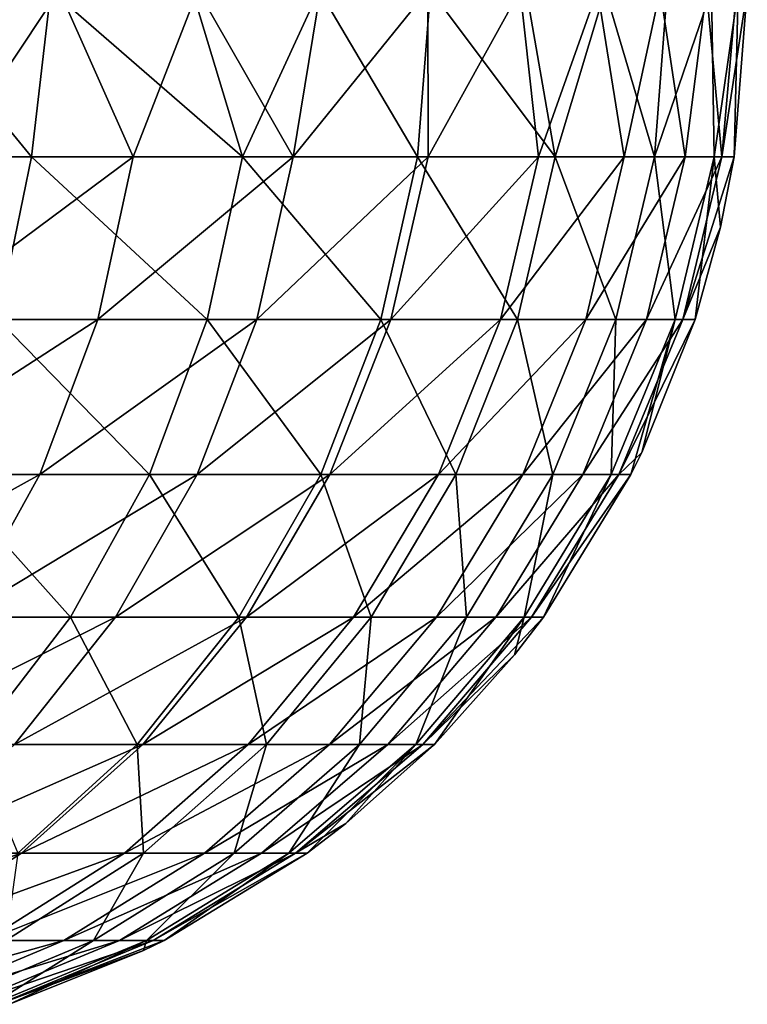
# Model space of a CAD drawing. Header units: metres. Extents: x -23 to 23, y -109 to 23.
# Tile 73 of 256: x 11.95 to 14, y -80.85 to -78.08. Entities that reach past the tile are written whole.
import ezdxf

# ---------------------------------------------------------------- set-up
doc = ezdxf.new("R2010")
doc.units = ezdxf.units.M
doc.layers.add('solid_509434_01', color=7, linetype='CONTINUOUS')

msp = doc.modelspace()

# ---------------------------------------------------------------- linework, layer by layer
at = {"layer": 'solid_509434_01'}
for points in [[(11.295744, -78.469307, 99.977509), (11.985889, -78.469307, 98.932114), (11.602733, -78, 99.603668)], [(11.985889, -78.469307, 98.932114), (12.04025, -78, 98.913055), (11.602733, -78, 99.603668)], [(11.752123, -78.469307, 83.150711), (11.63062, -78, 82.864685), (12.064258, -78, 83.652962)], [(12.272012, -78.469307, 84.156029), (11.752123, -78.469307, 83.150711), (12.064258, -78, 83.652962)], [(11.985889, -78.469307, 98.932114), (12.579781, -78.469307, 97.829071), (12.04025, -78, 98.913055)], [(12.579781, -78.469307, 97.829071), (12.438364, -78, 98.195038), (12.04025, -78, 98.913055)], [(12.272012, -78.469307, 84.156029), (12.064258, -78, 83.652962), (12.454385, -78, 84.462654)], [(12.722011, -78.469307, 85.191254), (12.272012, -78.469307, 84.156029), (12.454385, -78, 84.462654)], [(12.579781, -78.469307, 97.829071), (12.795124, -78, 97.45182), (12.438364, -78, 98.195038)], [(12.722011, -78.469307, 85.191254), (12.454385, -78, 84.462654), (12.799548, -78, 85.287888)], [(12.579781, -78.469307, 97.829071), (13.072426, -78.469307, 96.677025), (12.795124, -78, 97.45182)], [(12.722011, -78.469307, 85.191254), (12.799548, -78, 85.287888), (13.101602, -78, 86.130501)], [(13.102196, -78.469307, 86.251488), (12.722011, -78.469307, 85.191254), (13.101602, -78, 86.130501)], [(13.072426, -78.469307, 96.677025), (13.108858, -78, 96.685257), (12.795124, -78, 97.45182)], [(13.072426, -78.469307, 96.677025), (13.459758, -78.469307, 95.485138), (13.108858, -78, 96.685257)], [(13.102196, -78.469307, 86.251488), (13.101602, -78, 86.130501), (13.360927, -78, 86.990608)], [(13.412675, -78.469307, 87.331985), (13.102196, -78.469307, 86.251488), (13.360927, -78, 86.990608)], [(13.459758, -78.469307, 95.485138), (13.377877, -78, 95.897423), (13.108858, -78, 96.685257)], [(13.412675, -78.469307, 87.331985), (13.360927, -78, 86.990608), (13.578938, -78, 87.87513)], [(13.459758, -78.469307, 95.485138), (13.60016, -78, 95.09227), (13.377877, -78, 95.897423)], [(13.653663, -78.469307, 88.428139), (13.412675, -78.469307, 87.331985), (13.578938, -78, 87.87513)], [(13.459758, -78.469307, 95.485138), (13.738666, -78.469307, 94.263107), (13.60016, -78, 95.09227)], [(13.653663, -78.469307, 88.428139), (13.578938, -78, 87.87513), (13.754668, -78, 88.78788)], [(13.738666, -78.469307, 94.263107), (13.774216, -78, 94.274063), (13.60016, -78, 95.09227)], [(13.825552, -78.469307, 89.535576), (13.653663, -78.469307, 88.428139), (13.754668, -78, 88.78788)], [(13.738666, -78.469307, 94.263107), (13.899303, -78, 93.445625), (13.774216, -78, 94.274063)], [(13.738666, -78.469307, 94.263107), (13.906775, -78.469307, 93.021072), (13.899303, -78, 93.445625)], [(13.825552, -78.469307, 89.535576), (13.754668, -78, 88.78788), (13.885673, -78, 89.729927)], [(13.928664, -78.469307, 90.650848), (13.825552, -78.469307, 89.535576), (13.885673, -78, 89.729927)], [(13.928664, -78.469307, 90.650848), (13.885673, -78, 89.729927), (13.970074, -78, 90.724846)], [(13.906775, -78.469307, 93.021072), (13.974753, -78, 92.610039), (13.899303, -78, 93.445625)], [(13.906775, -78.469307, 93.021072), (13.963065, -78.469307, 91.769997), (13.974753, -78, 92.610039)], [(13.928664, -78.469307, 90.650848), (13.970074, -78, 90.724846), (14, -78, 91.769997)], [(13.963065, -78.469307, 91.769997), (13.928664, -78.469307, 90.650848), (14, -78, 91.769997)], [(13.963065, -78.469307, 91.769997), (14, -78, 91.769997), (13.974753, -78, 92.610039)], [(11.891432, -78.927498, 98.875664), (11.985889, -78.469307, 98.932114), (11.295744, -78.469307, 99.977509)], [(11.656161, -78.927498, 83.204567), (11.752123, -78.469307, 83.150711), (12.272012, -78.469307, 84.156029)], [(12.172611, -78.927498, 84.203232), (11.656161, -78.927498, 83.204567), (12.272012, -78.469307, 84.156029)], [(11.891432, -78.927498, 98.875664), (12.480648, -78.927498, 97.781303), (11.985889, -78.469307, 98.932114)], [(12.480648, -78.927498, 97.781303), (12.579781, -78.469307, 97.829071), (11.985889, -78.469307, 98.932114)], [(12.172611, -78.927498, 84.203232), (12.272012, -78.469307, 84.156029), (12.722011, -78.469307, 85.191254)], [(12.619696, -78.927498, 85.231758), (12.172611, -78.927498, 84.203232), (12.722011, -78.469307, 85.191254)], [(12.480648, -78.927498, 97.781303), (12.969409, -78.927498, 96.638344), (12.579781, -78.469307, 97.829071)], [(12.969409, -78.927498, 96.638344), (13.072426, -78.469307, 96.677025), (12.579781, -78.469307, 97.829071)], [(12.619696, -78.927498, 85.231758), (12.722011, -78.469307, 85.191254), (13.102196, -78.469307, 86.251488)], [(12.997462, -78.927498, 86.285248), (12.619696, -78.927498, 85.231758), (13.102196, -78.469307, 86.251488)], [(12.969409, -78.927498, 96.638344), (13.353684, -78.927498, 95.455864), (13.072426, -78.469307, 96.677025)], [(12.997462, -78.927498, 86.285248), (13.102196, -78.469307, 86.251488), (13.412675, -78.469307, 87.331985)], [(13.305998, -78.927498, 87.358986), (12.997462, -78.927498, 86.285248), (13.412675, -78.469307, 87.331985)], [(13.353684, -78.927498, 95.455864), (13.459758, -78.469307, 95.485138), (13.072426, -78.469307, 96.677025)], [(13.305998, -78.927498, 87.358986), (13.412675, -78.469307, 87.331985), (13.653663, -78.469307, 88.428139)], [(13.5455, -78.927498, 88.44838), (13.305998, -78.927498, 87.358986), (13.653663, -78.469307, 88.428139)], [(13.353684, -78.927498, 95.455864), (13.63039, -78.927498, 94.243469), (13.459758, -78.469307, 95.485138)], [(13.63039, -78.927498, 94.243469), (13.738666, -78.469307, 94.263107), (13.459758, -78.469307, 95.485138)], [(13.5455, -78.927498, 88.44838), (13.653663, -78.469307, 88.428139), (13.825552, -78.469307, 89.535576)], [(13.716343, -78.927498, 89.54908), (13.5455, -78.927498, 88.44838), (13.825552, -78.469307, 89.535576)], [(13.63039, -78.927498, 94.243469), (13.797176, -78.927498, 93.011223), (13.738666, -78.469307, 94.263107)], [(13.716343, -78.927498, 89.54908), (13.825552, -78.469307, 89.535576), (13.928664, -78.469307, 90.650848)], [(13.81883, -78.927498, 90.657608), (13.716343, -78.927498, 89.54908), (13.928664, -78.469307, 90.650848)], [(13.797176, -78.927498, 93.011223), (13.906775, -78.469307, 93.021072), (13.738666, -78.469307, 94.263107)], [(13.797176, -78.927498, 93.011223), (13.853024, -78.927498, 91.770004), (13.906775, -78.469307, 93.021072)], [(13.81883, -78.927498, 90.657608), (13.928664, -78.469307, 90.650848), (13.963065, -78.469307, 91.769997)], [(13.924784, -78.667564, 91.770004), (13.81883, -78.927498, 90.657608), (13.963065, -78.469307, 91.769997)], [(13.906775, -78.469307, 93.021072), (13.853024, -78.927498, 91.770004), (13.924784, -78.667564, 91.770004)], [(13.906775, -78.469307, 93.021072), (13.924784, -78.667564, 91.770004), (13.963065, -78.469307, 91.769997)], [(13.924784, -78.667564, 91.770004), (13.853024, -78.927498, 91.770004), (13.81883, -78.927498, 90.657608)], [(11.498816, -79.362808, 83.292877), (11.656161, -78.927498, 83.204567), (12.172611, -78.927498, 84.203232)], [(12.009624, -79.362808, 84.280632), (11.498816, -79.362808, 83.292877), (12.172611, -78.927498, 84.203232)], [(11.736551, -79.362808, 98.783096), (12.318102, -79.362808, 97.70298), (11.891432, -78.927498, 98.875664)], [(12.318102, -79.362808, 97.70298), (12.480648, -78.927498, 97.781303), (11.891432, -78.927498, 98.875664)], [(12.009624, -79.362808, 84.280632), (12.172611, -78.927498, 84.203232), (12.619696, -78.927498, 85.231758)], [(12.45193, -79.362808, 85.298172), (12.009624, -79.362808, 84.280632), (12.619696, -78.927498, 85.231758)], [(12.318102, -79.362808, 97.70298), (12.800495, -79.362808, 96.574913), (12.480648, -78.927498, 97.781303)], [(12.45193, -79.362808, 85.298172), (12.619696, -78.927498, 85.231758), (12.997462, -78.927498, 86.285248)], [(12.825733, -79.362808, 86.340607), (12.45193, -79.362808, 85.298172), (12.997462, -78.927498, 86.285248)], [(12.800495, -79.362808, 96.574913), (12.969409, -78.927498, 96.638344), (12.480648, -78.927498, 97.781303)], [(12.800495, -79.362808, 96.574913), (13.179756, -79.362808, 95.40786), (12.969409, -78.927498, 96.638344)], [(12.825733, -79.362808, 86.340607), (12.997462, -78.927498, 86.285248), (13.305998, -78.927498, 87.358986)], [(13.131083, -79.362808, 87.403267), (12.825733, -79.362808, 86.340607), (13.305998, -78.927498, 87.358986)], [(13.179756, -79.362808, 95.40786), (13.353684, -78.927498, 95.455864), (12.969409, -78.927498, 96.638344)], [(13.131083, -79.362808, 87.403267), (13.305998, -78.927498, 87.358986), (13.5455, -78.927498, 88.44838)], [(13.368148, -79.362808, 88.481575), (13.131083, -79.362808, 87.403267), (13.5455, -78.927498, 88.44838)], [(13.179756, -79.362808, 95.40786), (13.452852, -79.362808, 94.211273), (13.353684, -78.927498, 95.455864)], [(13.452852, -79.362808, 94.211273), (13.63039, -78.927498, 94.243469), (13.353684, -78.927498, 95.455864)], [(13.368148, -79.362808, 88.481575), (13.5455, -78.927498, 88.44838), (13.716343, -78.927498, 89.54908)], [(13.537273, -79.362808, 89.57122), (13.368148, -79.362808, 88.481575), (13.716343, -78.927498, 89.54908)], [(13.452852, -79.362808, 94.211273), (13.617469, -79.362808, 92.995064), (13.63039, -78.927498, 94.243469)], [(13.537273, -79.362808, 89.57122), (13.716343, -78.927498, 89.54908), (13.81883, -78.927498, 90.657608)], [(13.63874, -79.362808, 90.668686), (13.537273, -79.362808, 89.57122), (13.81883, -78.927498, 90.657608)], [(13.617469, -79.362808, 92.995064), (13.672591, -79.362808, 91.770004), (13.797176, -78.927498, 93.011223)], [(13.617469, -79.362808, 92.995064), (13.797176, -78.927498, 93.011223), (13.63039, -78.927498, 94.243469)], [(13.63874, -79.362808, 90.668686), (13.81883, -78.927498, 90.657608), (13.853024, -78.927498, 91.770004)], [(13.702907, -79.301651, 91.770004), (13.63874, -79.362808, 90.668686), (13.853024, -78.927498, 91.770004)], [(13.797176, -78.927498, 93.011223), (13.672591, -79.362808, 91.770004), (13.702907, -79.301651, 91.770004)], [(13.797176, -78.927498, 93.011223), (13.702907, -79.301651, 91.770004), (13.853024, -78.927498, 91.770004)], [(13.702907, -79.301651, 91.770004), (13.672591, -79.362808, 91.770004), (13.63874, -79.362808, 90.668686)], [(11.283969, -79.764496, 83.41346), (11.498816, -79.362808, 83.292877), (12.009624, -79.362808, 84.280632)], [(11.787074, -79.764496, 84.386322), (11.283969, -79.764496, 83.41346), (12.009624, -79.362808, 84.280632)], [(11.52507, -79.764496, 98.6567), (12.096153, -79.764496, 97.596031), (11.736551, -79.362808, 98.783096)], [(12.096153, -79.764496, 97.596031), (12.318102, -79.362808, 97.70298), (11.736551, -79.362808, 98.783096)], [(11.787074, -79.764496, 84.386322), (12.009624, -79.362808, 84.280632), (12.45193, -79.362808, 85.298172)], [(12.222855, -79.764496, 85.388855), (11.787074, -79.764496, 84.386322), (12.45193, -79.362808, 85.298172)], [(12.096153, -79.764496, 97.596031), (12.569852, -79.764496, 96.488304), (12.318102, -79.362808, 97.70298)], [(12.222855, -79.764496, 85.388855), (12.45193, -79.362808, 85.298172), (12.825733, -79.362808, 86.340607)], [(12.591245, -79.764496, 86.416206), (12.222855, -79.764496, 85.388855), (12.825733, -79.362808, 86.340607)], [(12.569852, -79.764496, 96.488304), (12.800495, -79.362808, 96.574913), (12.318102, -79.362808, 97.70298)], [(12.569852, -79.764496, 96.488304), (12.942266, -79.764496, 95.342316), (12.800495, -79.362808, 96.574913)], [(12.591245, -79.764496, 86.416206), (12.825733, -79.362808, 86.340607), (13.131083, -79.362808, 87.403267)], [(12.892244, -79.764496, 87.463722), (12.591245, -79.764496, 86.416206), (13.131083, -79.362808, 87.403267)], [(12.942266, -79.764496, 95.342316), (13.179756, -79.362808, 95.40786), (12.800495, -79.362808, 96.574913)], [(12.892244, -79.764496, 87.463722), (13.131083, -79.362808, 87.403267), (13.368148, -79.362808, 88.481575)], [(13.125981, -79.764496, 88.526901), (12.892244, -79.764496, 87.463722), (13.368148, -79.362808, 88.481575)], [(12.942266, -79.764496, 95.342316), (13.210434, -79.764496, 94.167313), (13.179756, -79.362808, 95.40786)], [(13.125981, -79.764496, 88.526901), (13.368148, -79.362808, 88.481575), (13.537273, -79.362808, 89.57122)], [(13.292763, -79.764496, 89.601456), (13.125981, -79.764496, 88.526901), (13.537273, -79.362808, 89.57122)], [(13.210434, -79.764496, 94.167313), (13.452852, -79.362808, 94.211273), (13.179756, -79.362808, 95.40786)], [(13.210434, -79.764496, 94.167313), (13.372087, -79.764496, 92.973), (13.452852, -79.362808, 94.211273)], [(13.292763, -79.764496, 89.601456), (13.537273, -79.362808, 89.57122), (13.63874, -79.362808, 90.668686)], [(13.392833, -79.764496, 90.683815), (13.292763, -79.764496, 89.601456), (13.63874, -79.362808, 90.668686)], [(13.372087, -79.764496, 92.973), (13.42622, -79.764496, 91.770004), (13.617469, -79.362808, 92.995064)], [(13.372087, -79.764496, 92.973), (13.617469, -79.362808, 92.995064), (13.452852, -79.362808, 94.211273)], [(13.392833, -79.764496, 90.683815), (13.63874, -79.362808, 90.668686), (13.672591, -79.362808, 91.770004)], [(13.42622, -79.764496, 91.770004), (13.392833, -79.764496, 90.683815), (13.672591, -79.362808, 91.770004)], [(13.617469, -79.362808, 92.995064), (13.42622, -79.764496, 91.770004), (13.672591, -79.362808, 91.770004)], [(11.51045, -80.12265, 84.517693), (11.787074, -79.764496, 84.386322), (12.222855, -79.764496, 85.388855)], [(11.93812, -80.12265, 85.501572), (11.51045, -80.12265, 84.517693), (12.222855, -79.764496, 85.388855)], [(11.820277, -80.12265, 97.463089), (12.096153, -79.764496, 97.596031), (11.52507, -79.764496, 98.6567)], [(11.820277, -80.12265, 97.463089), (12.283169, -80.12265, 96.380646), (12.096153, -79.764496, 97.596031)], [(11.93812, -80.12265, 85.501572), (12.222855, -79.764496, 85.388855), (12.591245, -79.764496, 86.416206)], [(12.299783, -80.12265, 86.510162), (11.93812, -80.12265, 85.501572), (12.591245, -79.764496, 86.416206)], [(12.283169, -80.12265, 96.380646), (12.569852, -79.764496, 96.488304), (12.096153, -79.764496, 97.596031)], [(12.283169, -80.12265, 96.380646), (12.647075, -80.12265, 95.260849), (12.569852, -79.764496, 96.488304)], [(12.299783, -80.12265, 86.510162), (12.591245, -79.764496, 86.416206), (12.892244, -79.764496, 87.463722)], [(12.595376, -80.12265, 87.538872), (12.299783, -80.12265, 86.510162), (12.892244, -79.764496, 87.463722)], [(12.647075, -80.12265, 95.260849), (12.942266, -79.764496, 95.342316), (12.569852, -79.764496, 96.488304)], [(12.595376, -80.12265, 87.538872), (12.892244, -79.764496, 87.463722), (13.125981, -79.764496, 88.526901)], [(12.824976, -80.12265, 88.583244), (12.595376, -80.12265, 87.538872), (13.125981, -79.764496, 88.526901)], [(12.647075, -80.12265, 95.260849), (12.909115, -80.12265, 94.112671), (12.942266, -79.764496, 95.342316)], [(12.824976, -80.12265, 88.583244), (13.125981, -79.764496, 88.526901), (13.292763, -79.764496, 89.601456)], [(12.988844, -80.12265, 89.63903), (12.824976, -80.12265, 88.583244), (13.292763, -79.764496, 89.601456)], [(12.909115, -80.12265, 94.112671), (13.210434, -79.764496, 94.167313), (12.942266, -79.764496, 95.342316)], [(12.909115, -80.12265, 94.112671), (13.067084, -80.12265, 92.945572), (13.210434, -79.764496, 94.167313)], [(12.988844, -80.12265, 89.63903), (13.292763, -79.764496, 89.601456), (13.392833, -79.764496, 90.683815)], [(13.087178, -80.12265, 90.702614), (12.988844, -80.12265, 89.63903), (13.392833, -79.764496, 90.683815)], [(13.067084, -80.12265, 92.945572), (13.119987, -80.12265, 91.770004), (13.372087, -79.764496, 92.973)], [(13.067084, -80.12265, 92.945572), (13.372087, -79.764496, 92.973), (13.210434, -79.764496, 94.167313)], [(13.087178, -80.12265, 90.702614), (13.392833, -79.764496, 90.683815), (13.42622, -79.764496, 91.770004)], [(13.345494, -79.870468, 91.770004), (13.087178, -80.12265, 90.702614), (13.42622, -79.764496, 91.770004)], [(13.372087, -79.764496, 92.973), (13.119987, -80.12265, 91.770004), (13.345494, -79.870468, 91.770004)], [(13.372087, -79.764496, 92.973), (13.345494, -79.870468, 91.770004), (13.42622, -79.764496, 91.770004)], [(13.345494, -79.870468, 91.770004), (13.119987, -80.12265, 91.770004), (13.087178, -80.12265, 90.702614)], [(11.604753, -80.428436, 85.633545), (11.93812, -80.12265, 85.501572), (12.299783, -80.12265, 86.510162)], [(11.958538, -80.428436, 86.620171), (11.604753, -80.428436, 85.633545), (12.299783, -80.12265, 86.510162)], [(11.94752, -80.428436, 96.254608), (12.283169, -80.12265, 96.380646), (11.820277, -80.12265, 97.463089)], [(11.94752, -80.428436, 96.254608), (12.301462, -80.428436, 95.165466), (12.283169, -80.12265, 96.380646)], [(11.958538, -80.428436, 86.620171), (12.299783, -80.12265, 86.510162), (12.595376, -80.12265, 87.538872)], [(12.247801, -80.428436, 87.626854), (11.958538, -80.428436, 86.620171), (12.595376, -80.12265, 87.538872)], [(12.247801, -80.428436, 87.626854), (12.595376, -80.12265, 87.538872), (12.824976, -80.12265, 88.583244)], [(12.472559, -80.428436, 88.649208), (12.247801, -80.428436, 87.626854), (12.824976, -80.12265, 88.583244)], [(12.301462, -80.428436, 95.165466), (12.647075, -80.12265, 95.260849), (12.283169, -80.12265, 96.380646)], [(12.301462, -80.428436, 95.165466), (12.556331, -80.428436, 94.048691), (12.647075, -80.12265, 95.260849)], [(12.472559, -80.428436, 88.649208), (12.824976, -80.12265, 88.583244), (12.988844, -80.12265, 89.63903)], [(12.633015, -80.428436, 89.683029), (12.472559, -80.428436, 88.649208), (12.988844, -80.12265, 89.63903)], [(12.556331, -80.428436, 94.048691), (12.909115, -80.12265, 94.112671), (12.647075, -80.12265, 95.260849)], [(12.556331, -80.428436, 94.048691), (12.709987, -80.428436, 92.913467), (12.909115, -80.12265, 94.112671)], [(12.633015, -80.428436, 89.683029), (12.988844, -80.12265, 89.63903), (13.087178, -80.12265, 90.702614)], [(12.729317, -80.428436, 90.724625), (12.633015, -80.428436, 89.683029), (13.087178, -80.12265, 90.702614)], [(12.709987, -80.428436, 92.913467), (12.761449, -80.428436, 91.770004), (13.067084, -80.12265, 92.945572)], [(12.709987, -80.428436, 92.913467), (13.067084, -80.12265, 92.945572), (12.909115, -80.12265, 94.112671)], [(12.729317, -80.428436, 90.724625), (13.087178, -80.12265, 90.702614), (13.119987, -80.12265, 91.770004)], [(12.870469, -80.345497, 91.770004), (12.729317, -80.428436, 90.724625), (13.119987, -80.12265, 91.770004)], [(13.067084, -80.12265, 92.945572), (12.761449, -80.428436, 91.770004), (12.870469, -80.345497, 91.770004)], [(13.067084, -80.12265, 92.945572), (12.870469, -80.345497, 91.770004), (13.119987, -80.12265, 91.770004)], [(12.870469, -80.345497, 91.770004), (12.761449, -80.428436, 91.770004), (12.729317, -80.428436, 90.724625)], [(11.230977, -80.674301, 85.781509), (11.604753, -80.428436, 85.633545), (11.958538, -80.428436, 86.620171)], [(11.575931, -80.674301, 86.743515), (11.230977, -80.674301, 85.781509), (11.958538, -80.428436, 86.620171)], [(11.575931, -80.674301, 86.743515), (11.958538, -80.428436, 86.620171), (12.247801, -80.428436, 87.626854)], [(11.858095, -80.674301, 87.725502), (11.575931, -80.674301, 86.743515), (12.247801, -80.428436, 87.626854)], [(11.858095, -80.674301, 87.725502), (12.247801, -80.428436, 87.626854), (12.472559, -80.428436, 88.649208)], [(12.077423, -80.674301, 88.723167), (11.858095, -80.674301, 87.725502), (12.472559, -80.428436, 88.649208)], [(11.913958, -80.674301, 95.058525), (12.301462, -80.428436, 95.165466), (11.94752, -80.428436, 96.254608)], [(11.913958, -80.674301, 95.058525), (12.160784, -80.674301, 93.976959), (12.301462, -80.428436, 95.165466)], [(12.077423, -80.674301, 88.723167), (12.472559, -80.428436, 88.649208), (12.633015, -80.428436, 89.683029)], [(12.234055, -80.674301, 89.732361), (12.077423, -80.674301, 88.723167), (12.633015, -80.428436, 89.683029)], [(12.160784, -80.674301, 93.976959), (12.556331, -80.428436, 94.048691), (12.301462, -80.428436, 95.165466)], [(12.160784, -80.674301, 93.976959), (12.309604, -80.674301, 92.877472), (12.556331, -80.428436, 94.048691)], [(12.234055, -80.674301, 89.732361), (12.633015, -80.428436, 89.683029), (12.729317, -80.428436, 90.724625)], [(12.328078, -80.674301, 90.749306), (12.234055, -80.674301, 89.732361), (12.729317, -80.428436, 90.724625)], [(12.309604, -80.674301, 92.877472), (12.359451, -80.674301, 91.770004), (12.709987, -80.428436, 92.913467)], [(12.309604, -80.674301, 92.877472), (12.709987, -80.428436, 92.913467), (12.556331, -80.428436, 94.048691)], [(12.328078, -80.674301, 90.749306), (12.729317, -80.428436, 90.724625), (12.761449, -80.428436, 91.770004)], [(12.359451, -80.674301, 91.770004), (12.328078, -80.674301, 90.749306), (12.761449, -80.428436, 91.770004)], [(12.709987, -80.428436, 92.913467), (12.359451, -80.674301, 91.770004), (12.761449, -80.428436, 91.770004)], [(11.435874, -80.854187, 87.832382), (11.858095, -80.674301, 87.725502), (12.077423, -80.674301, 88.723167)], [(11.64932, -80.854187, 88.803299), (11.435874, -80.854187, 87.832382), (12.077423, -80.674301, 88.723167)], [(11.64932, -80.854187, 88.803299), (12.077423, -80.674301, 88.723167), (12.234055, -80.674301, 89.732361)], [(11.801806, -80.854187, 89.785805), (11.64932, -80.854187, 88.803299), (12.234055, -80.674301, 89.732361)], [(11.732234, -80.854187, 93.899239), (12.160784, -80.674301, 93.976959), (11.913958, -80.674301, 95.058525)], [(11.732234, -80.854187, 93.899239), (11.875815, -80.854187, 92.838463), (12.160784, -80.674301, 93.976959)], [(11.801806, -80.854187, 89.785805), (12.234055, -80.674301, 89.732361), (12.328078, -80.674301, 90.749306)], [(11.893362, -80.854187, 90.776047), (11.801806, -80.854187, 89.785805), (12.328078, -80.674301, 90.749306)], [(11.875815, -80.854187, 92.838463), (11.923913, -80.854187, 91.770004), (12.309604, -80.674301, 92.877472)], [(11.875815, -80.854187, 92.838463), (12.309604, -80.674301, 92.877472), (12.160784, -80.674301, 93.976959)], [(11.893362, -80.854187, 90.776047), (12.328078, -80.674301, 90.749306), (12.359451, -80.674301, 91.770004)], [(12.301651, -80.702904, 91.770004), (11.893362, -80.854187, 90.776047), (12.359451, -80.674301, 91.770004)], [(12.309604, -80.674301, 92.877472), (11.923913, -80.854187, 91.770004), (12.301651, -80.702904, 91.770004)], [(12.309604, -80.674301, 92.877472), (12.301651, -80.702904, 91.770004), (12.359451, -80.674301, 91.770004)], [(12.301651, -80.702904, 91.770004), (11.923913, -80.854187, 91.770004), (11.893362, -80.854187, 90.776047)]]:
    msp.add_3dface(points, dxfattribs=at)

doc.saveas('drawing.dxf')
